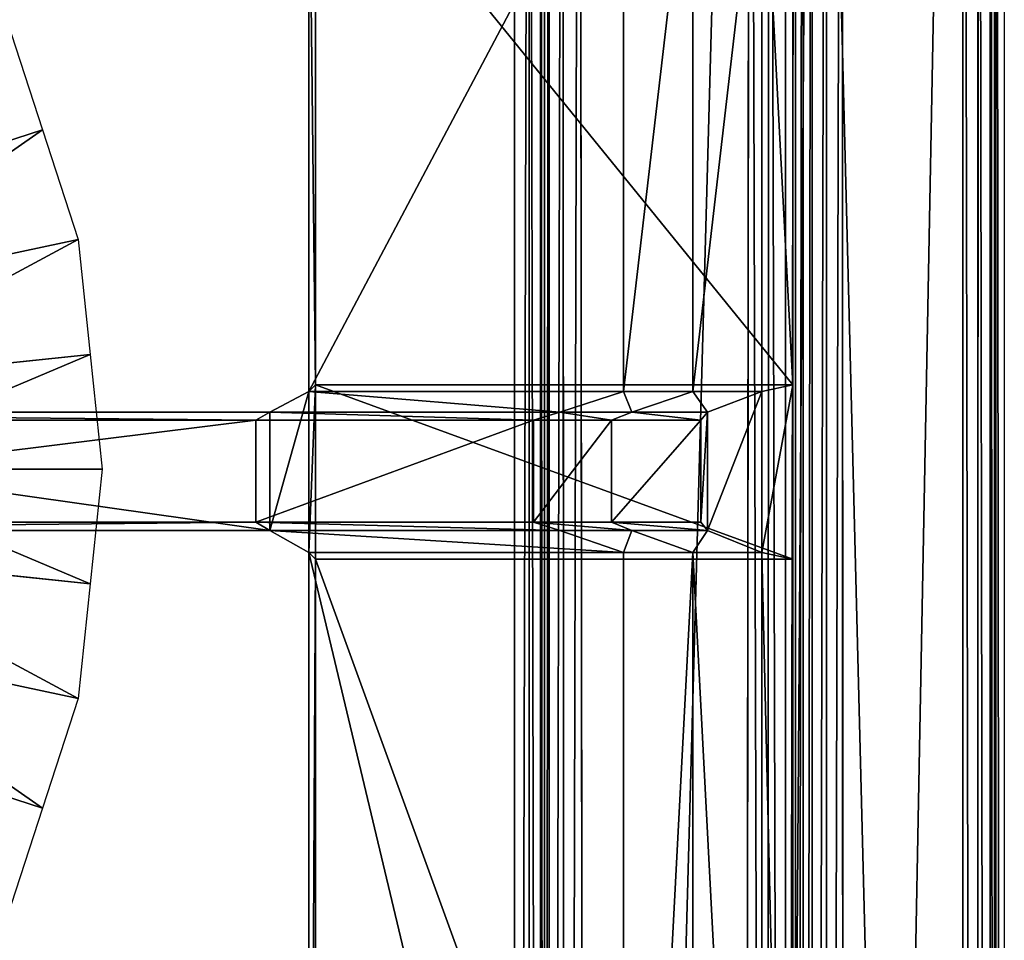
# Model space of a CAD drawing. Extents: x 0 to 22.9, y 0 to 20.5.
# Tile 229 of 233: x 20.3 to 22.9, y 13.7 to 16.2. Entities that reach past the tile are written whole.
import ezdxf

# ---------------------------------------------------------------- set-up
doc = ezdxf.new("R2010")
doc.units = 0
doc.header["$MEASUREMENT"] = 0
doc.layers.get('0').update_dxf_attribs({"color": 13, "linetype": 'CONTINUOUS'})
for name, color, linetype in [('CAST_IRON_-_PLATES_4', 27, 'CONTINUOUS'), ('GALVANIZED_METAL', 252, 'CONTINUOUS'), ('STAINLESS_STEEL', 251, 'CONTINUOUS')]:
    doc.layers.add(name, color=color, linetype=linetype)

# ---------------------------------------------------------------- blocks, each defined once
blk = doc.blocks.new('NGM5458UC_TRADECAD_DXF')
at = {"layer": 'CAST_IRON_-_PLATES_4', "color": 0}
for p, q in [((21.0792, 15.1693, 2.5028), (21.0792, 16.7585, 2.5028)), ((21.0792, 15.1693, 2.5028), (21.0792, 16.7585, 2.5028)), ((21.0968, 15.1868, 2.2817), (21.0968, 16.7585, 2.2817)), ((21.0968, 15.1868, 2.2817), (21.0968, 16.7585, 2.2817)), ((21.9207, 16.7585, 2.5028), (21.9207, 15.1693, 2.5028)), ((21.9207, 16.7585, 2.5028), (21.9207, 15.1693, 2.5028)), ((22.1055, 16.7585, 2.4874), (22.1055, 15.1693, 2.4874)), ((22.1055, 16.7585, 2.4874), (22.1055, 15.1693, 2.4874)), ((22.2902, 15.1693, 2.4399), (22.2902, 16.7585, 2.4399)), ((22.2902, 15.1693, 2.4399), (22.2902, 16.7585, 2.4399)), ((22.3732, 16.7585, 2.2817), (22.3732, 15.1868, 2.2817)), ((22.3732, 16.7585, 2.2817), (22.3732, 15.1868, 2.2817)), ((21.0792, 15.1693, 2.5028), (20.9745, 15.114, 3.6679)), ((21.0792, 15.1693, 2.5028), (20.9745, 15.114, 3.6679)), ((21.0792, 15.1693, 2.5028), (21.0968, 15.1868, 2.2817)), ((21.0792, 15.1693, 2.5028), (21.0968, 15.1868, 2.2817)), ((21.9207, 15.1693, 2.5028), (21.0792, 15.1693, 2.5028)), ((21.0792, 14.7387, 2.5028), (21.0792, 15.1693, 2.5028)), ((21.9207, 15.1693, 2.5028), (21.0792, 15.1693, 2.5028)), ((21.0792, 14.7387, 2.5028), (21.0792, 15.1693, 2.5028)), ((21.0968, 14.7215, 2.2817), (21.0968, 15.1868, 2.2817)), ((21.0968, 15.1868, 2.2817), (22.3732, 15.1868, 2.2817)), ((21.0968, 15.1868, 2.2817), (22.3732, 15.1868, 2.2817)), ((21.0968, 14.7215, 2.2817), (21.0968, 15.1868, 2.2817)), ((21.75, 15.114, 3.6679), (21.9207, 15.1693, 2.5028)), ((21.75, 15.114, 3.6679), (21.9207, 15.1693, 2.5028)), ((21.9207, 15.1693, 2.5028), (22.1055, 15.1693, 2.4874)), ((21.9207, 15.1693, 2.5028), (22.1055, 15.1693, 2.4874)), ((22.1055, 15.1693, 2.4874), (21.9424, 15.114, 3.6679)), ((22.1055, 15.1693, 2.4874), (21.9424, 15.114, 3.6679)), ((22.1055, 15.1693, 2.4874), (22.2902, 15.1693, 2.4399)), ((22.1055, 15.1693, 2.4874), (22.2902, 15.1693, 2.4399)), ((22.2902, 15.1693, 2.4399), (22.1449, 15.114, 3.6679)), ((22.2902, 15.1693, 2.4399), (22.1449, 15.114, 3.6679)), ((22.3732, 15.1868, 2.2817), (22.2902, 15.1693, 2.4399)), ((22.3732, 15.1868, 2.2817), (22.2902, 15.1693, 2.4399)), ((22.2902, 15.1693, 2.4399), (22.2902, 14.7387, 2.4399)), ((22.2902, 15.1693, 2.4399), (22.2902, 14.7387, 2.4399)), ((22.3732, 15.1868, 2.2817), (22.3732, 14.7215, 2.2817)), ((22.3732, 15.1868, 2.2817), (22.3732, 14.7215, 2.2817)), ((18.7403, 15.114, 3.7472), (20.9745, 15.114, 3.6679)), ((18.7403, 15.114, 3.7472), (20.9745, 15.114, 3.6679)), ((20.9745, 15.114, 3.6679), (20.9374, 15.0926, 4.0797)), ((20.9745, 15.114, 3.6679), (20.9374, 15.0926, 4.0797)), ((20.9745, 15.114, 3.6679), (20.9745, 14.7982, 3.6679)), ((20.9745, 15.114, 3.6679), (21.75, 15.114, 3.6679)), ((20.9745, 15.114, 3.6679), (21.75, 15.114, 3.6679)), ((20.9745, 15.114, 3.6679), (20.9745, 14.7982, 3.6679)), ((21.6798, 15.0926, 4.0797), (21.75, 15.114, 3.6679)), ((21.6798, 15.0926, 4.0797), (21.75, 15.114, 3.6679)), ((21.75, 15.114, 3.6679), (21.9424, 15.114, 3.6679)), ((21.75, 15.114, 3.6679), (21.9424, 15.114, 3.6679)), ((21.9424, 15.114, 3.6679), (21.8883, 15.0926, 4.0797)), ((21.9424, 15.114, 3.6679), (21.8883, 15.0926, 4.0797)), ((22.1449, 15.114, 3.6679), (21.9424, 15.114, 3.6679)), ((22.1449, 15.114, 3.6679), (21.9424, 15.114, 3.6679)), ((22.1449, 15.114, 3.6679), (22.1269, 15.0926, 4.0797)), ((22.1449, 15.114, 3.6679), (22.1269, 15.0926, 4.0797)), ((22.1449, 14.7982, 3.6679), (22.1449, 15.114, 3.6679)), ((22.1449, 14.7982, 3.6679), (22.1449, 15.114, 3.6679)), ((20.9374, 15.0926, 4.0797), (18.7403, 15.0926, 4.0797)), ((20.9374, 15.0926, 4.0797), (18.7403, 15.0926, 4.0797)), ((20.9374, 14.8198, 4.0797), (20.9374, 15.0926, 4.0797)), ((20.9374, 15.0926, 4.0797), (21.6798, 15.0926, 4.0797)), ((20.9374, 14.8198, 4.0797), (20.9374, 15.0926, 4.0797)), ((20.9374, 15.0926, 4.0797), (21.6798, 15.0926, 4.0797)), ((21.8883, 15.0926, 4.0797), (21.6798, 15.0926, 4.0797)), ((21.6798, 15.0926, 4.0797), (21.6798, 14.8198, 4.0797)), ((21.6798, 15.0926, 4.0797), (21.6798, 14.8198, 4.0797)), ((21.8883, 15.0926, 4.0797), (21.6798, 15.0926, 4.0797)), ((22.1269, 15.0926, 4.0797), (21.8883, 15.0926, 4.0797)), ((21.8883, 14.8198, 4.0797), (21.8883, 15.0926, 4.0797)), ((22.1269, 15.0926, 4.0797), (21.8883, 15.0926, 4.0797)), ((21.8883, 14.8198, 4.0797), (21.8883, 15.0926, 4.0797)), ((22.1269, 15.0926, 4.0797), (22.1269, 14.8198, 4.0797)), ((22.1269, 15.0926, 4.0797), (22.1269, 14.8198, 4.0797)), ((20.9374, 14.8198, 4.0797), (18.7403, 14.8198, 4.0797)), ((20.9374, 14.8198, 4.0797), (18.7403, 14.8198, 4.0797)), ((20.9745, 14.7982, 3.6679), (18.7403, 14.7982, 3.7472)), ((20.9745, 14.7982, 3.6679), (18.7403, 14.7982, 3.7472)), ((21.6798, 14.8198, 4.0797), (20.9374, 14.8198, 4.0797)), ((21.6798, 14.8198, 4.0797), (20.9374, 14.8198, 4.0797)), ((20.9745, 14.7982, 3.6679), (20.9374, 14.8198, 4.0797)), ((20.9745, 14.7982, 3.6679), (20.9374, 14.8198, 4.0797)), ((21.75, 14.7982, 3.6679), (20.9745, 14.7982, 3.6679)), ((20.9745, 14.7982, 3.6679), (21.0792, 14.7387, 2.5028)), ((21.75, 14.7982, 3.6679), (20.9745, 14.7982, 3.6679)), ((20.9745, 14.7982, 3.6679), (21.0792, 14.7387, 2.5028)), ((21.75, 14.7982, 3.6679), (21.6798, 14.8198, 4.0797)), ((21.6798, 14.8198, 4.0797), (21.8883, 14.8198, 4.0797)), ((21.75, 14.7982, 3.6679), (21.6798, 14.8198, 4.0797)), ((21.6798, 14.8198, 4.0797), (21.8883, 14.8198, 4.0797)), ((21.9207, 14.7387, 2.5028), (21.75, 14.7982, 3.6679)), ((21.75, 14.7982, 3.6679), (21.9424, 14.7982, 3.6679)), ((21.75, 14.7982, 3.6679), (21.9424, 14.7982, 3.6679)), ((21.9207, 14.7387, 2.5028), (21.75, 14.7982, 3.6679)), ((21.8883, 14.8198, 4.0797), (21.9424, 14.7982, 3.6679)), ((21.8883, 14.8198, 4.0797), (21.9424, 14.7982, 3.6679)), ((21.8883, 14.8198, 4.0797), (22.1269, 14.8198, 4.0797)), ((21.8883, 14.8198, 4.0797), (22.1269, 14.8198, 4.0797)), ((21.9424, 14.7982, 3.6679), (22.1055, 14.7387, 2.4874)), ((21.9424, 14.7982, 3.6679), (22.1055, 14.7387, 2.4874)), ((21.9424, 14.7982, 3.6679), (22.1449, 14.7982, 3.6679)), ((21.9424, 14.7982, 3.6679), (22.1449, 14.7982, 3.6679)), ((22.1269, 14.8198, 4.0797), (22.1449, 14.7982, 3.6679)), ((22.1269, 14.8198, 4.0797), (22.1449, 14.7982, 3.6679)), ((22.1449, 14.7982, 3.6679), (22.2902, 14.7387, 2.4399)), ((22.1449, 14.7982, 3.6679), (22.2902, 14.7387, 2.4399)), ((21.0792, 14.7387, 2.5028), (21.0784, 11.2139, 2.5028)), ((21.0792, 14.7387, 2.5028), (21.0784, 11.2139, 2.5028)), ((21.0968, 14.7215, 2.2817), (21.0792, 14.7387, 2.5028)), ((21.9207, 14.7387, 2.5028), (21.0792, 14.7387, 2.5028)), ((21.9207, 14.7387, 2.5028), (21.0792, 14.7387, 2.5028)), ((21.0968, 14.7215, 2.2817), (21.0792, 14.7387, 2.5028)), ((21.0965, 11.2139, 2.2817), (21.0968, 14.7215, 2.2817)), ((21.0965, 11.2139, 2.2817), (21.0968, 14.7215, 2.2817)), ((22.3732, 14.7215, 2.2817), (21.0968, 14.7215, 2.2817)), ((22.3732, 14.7215, 2.2817), (21.0968, 14.7215, 2.2817)), ((22.1055, 14.7387, 2.4874), (21.9207, 14.7387, 2.5028)), ((21.9207, 11.2139, 2.5028), (21.9207, 14.7387, 2.5028)), ((22.1055, 14.7387, 2.4874), (21.9207, 14.7387, 2.5028)), ((21.9207, 11.2139, 2.5028), (21.9207, 14.7387, 2.5028)), ((22.1055, 14.7387, 2.4874), (22.1053, 11.2139, 2.4874)), ((22.1055, 14.7387, 2.4874), (22.1053, 11.2139, 2.4874)), ((22.1055, 14.7387, 2.4874), (22.2902, 14.7387, 2.4399)), ((22.1055, 14.7387, 2.4874), (22.2902, 14.7387, 2.4399)), ((22.2902, 14.7387, 2.4399), (22.2899, 11.2139, 2.4399)), ((22.2902, 14.7387, 2.4399), (22.2899, 11.2139, 2.4399)), ((22.2902, 14.7387, 2.4399), (22.3732, 14.7215, 2.2817)), ((22.2902, 14.7387, 2.4399), (22.3732, 14.7215, 2.2817)), ((22.3732, 11.2139, 2.2817), (22.3732, 14.7215, 2.2817)), ((22.3732, 11.2139, 2.2817), (22.3732, 14.7215, 2.2817))]:
    blk.add_line(p, q, dxfattribs=at)
at = {"layer": 'GALVANIZED_METAL', "color": 0}
for p, q in [((22.9128, 0.0364, 1.7247), (22.9128, 20.4342, 1.7247)), ((22.4248, 0.1828, 1.7247), (22.4248, 19.2802, 1.7247)), ((22.4248, 0.1828, 1.7247), (22.4248, 19.2802, 1.7247)), ((22.2899, 0.579), (22.2899, 18.884)), ((22.2899, 0.579), (22.2899, 18.884))]:
    blk.add_line(p, q, dxfattribs=at)
at = {"layer": 'STAINLESS_STEEL', "color": 0}
for p, q in [((22.8256, 0.0815, 1.9807), (22.829, 20.3892, 1.9807)), ((22.8256, 0.0815, 1.9807), (22.829, 20.3892, 1.9807)), ((22.8668, 0.0815, 1.9708), (22.8685, 20.3911, 1.9708)), ((22.8668, 0.0815, 1.9708), (22.8685, 20.3911, 1.9708)), ((22.9005, 0.0815, 1.9412), (22.9009, 20.3925, 1.9412)), ((22.9005, 0.0815, 1.9412), (22.9009, 20.3925, 1.9412)), ((22.9156, 0.0815, 1.9017), (22.9156, 20.3929, 1.9017)), ((22.9156, 0.0815, 1.9017), (22.9156, 20.3929, 1.9017)), ((22.9386, 20.3929, 1.7247), (22.9386, 0.0815, 1.7247)), ((22.5053, 20.0352, 1.9807), (22.5087, 3.4716, 1.9807)), ((22.5053, 20.0352, 1.9807), (22.5087, 3.4716, 1.9807)), ((22.4633, 19.954, 1.9899), (22.4633, 3.5181, 1.9893)), ((22.4633, 19.954, 1.9899), (22.4633, 3.5181, 1.9893)), ((22.2581, 19.8825, 2.1848), (22.2412, 3.7167, 2.1848)), ((22.2581, 19.8825, 2.1848), (22.2412, 3.7167, 2.1848)), ((22.3101, 19.8771, 2.1758), (22.3029, 3.6796, 2.1761)), ((22.3101, 19.8771, 2.1758), (22.3029, 3.6796, 2.1761)), ((22.4245, 19.8934, 2.0176), (22.4255, 3.5593, 2.015)), ((22.4245, 19.8934, 2.0176), (22.4255, 3.5593, 2.015)), ((22.3544, 19.8732, 2.1488), (22.352, 3.6444, 2.1503)), ((22.3544, 19.8732, 2.1488), (22.352, 3.6444, 2.1503)), ((22.3796, 3.6176, 2.1119), (22.3803, 19.872, 2.1102)), ((22.3796, 3.6176, 2.1119), (22.3803, 19.872, 2.1102)), ((22.4009, 19.872, 2.0553), (22.4016, 3.5882, 2.0536)), ((22.4009, 19.872, 2.0553), (22.4016, 3.5882, 2.0536)), ((21.8199, 3.9527, 2.1848), (21.803, 19.5478, 2.1848)), ((21.8199, 3.9527, 2.1848), (21.803, 19.5478, 2.1848)), ((21.7656, 4.0221, 2.1746), (21.757, 19.5139, 2.1746)), ((21.7656, 4.0221, 2.1746), (21.757, 19.5139, 2.1746)), ((21.7231, 4.0765, 2.144), (21.7209, 19.4874, 2.144)), ((21.7231, 4.0765, 2.144), (21.7209, 19.4874, 2.144)), ((21.6987, 4.0947, 2.0215), (21.6987, 19.4684, 2.0215)), ((21.6987, 4.0947, 2.0215), (21.6987, 19.4684, 2.0215)), ((21.7089, 19.4786, 2.105), (21.7089, 4.0947, 2.105)), ((21.7089, 4.0947, 2.0604), (21.7089, 19.4786, 2.0604)), ((21.7089, 4.0947, 2.0604), (21.7089, 19.4786, 2.0604)), ((21.7089, 19.4786, 2.105), (21.7089, 4.0947, 2.105)), ((21.6682, 4.0947, 1.9909), (21.6682, 19.4378, 1.9909)), ((21.6682, 4.0947, 1.9909), (21.6682, 19.4378, 1.9909)), ((21.6292, 19.3988, 1.9807), (21.6292, 4.0947, 1.9807)), ((21.6292, 19.3988, 1.9807), (21.6292, 4.0947, 1.9807)), ((20.2716, 16.1615, 1.9943), (20.3668, 15.8683, 1.9943)), ((20.3668, 15.8683, 1.9943), (19.6505, 15.6356, 2.3976)), ((20.3668, 15.8683, 1.9943), (19.6505, 15.6356, 2.3976)), ((20.3668, 15.8683, 1.9943), (20.4621, 15.5751, 1.9943)), ((20.4621, 15.5751, 1.9943), (19.7213, 15.4177, 2.3976)), ((20.4621, 15.5751, 1.9943), (19.7213, 15.4177, 2.3976)), ((20.4621, 15.5751, 1.9943), (20.4943, 15.2686, 1.9943)), ((20.4943, 15.2686, 1.9943), (19.7453, 15.1899, 2.3976)), ((20.4943, 15.2686, 1.9943), (19.7453, 15.1899, 2.3976)), ((20.4943, 15.2686, 1.9943), (20.5265, 14.962, 1.9943)), ((19.7692, 14.962, 2.3976), (20.5265, 14.962, 1.9943)), ((19.7692, 14.962, 2.3976), (20.5265, 14.962, 1.9943)), ((20.5265, 14.962, 1.9943), (20.4943, 14.6555, 1.9943)), ((19.7453, 14.7342, 2.3976), (20.4943, 14.6555, 1.9943)), ((19.7453, 14.7342, 2.3976), (20.4943, 14.6555, 1.9943)), ((20.4943, 14.6555, 1.9943), (20.4621, 14.3489, 1.9943)), ((20.4621, 14.3489, 1.9943), (19.7213, 14.5064, 2.3976)), ((20.4621, 14.3489, 1.9943), (19.7213, 14.5064, 2.3976)), ((20.4621, 14.3489, 1.9943), (20.3668, 14.0558, 1.9943)), ((19.6505, 14.2885, 2.3976), (20.3668, 14.0558, 1.9943)), ((19.6505, 14.2885, 2.3976), (20.3668, 14.0558, 1.9943)), ((20.3668, 14.0558, 1.9943), (20.2716, 13.7626, 1.9943))]:
    blk.add_line(p, q, dxfattribs=at)
at = {"layer": 'CAST_IRON_-_PLATES_4', "color": 0}
mesh = blk.add_polyface(dxfattribs=at)
corners = [(21.9207, 16.7585, 2.5028), (21.0792, 15.1693, 2.5028), (21.0792, 16.7585, 2.5028), (21.9207, 15.1693, 2.5028)]
mesh.append_faces([[corners[k] for k in face] for face in [(0, 1, 2), (1, 0, 3)]], dxfattribs={"vtx0": -1, "color": 0})
mesh = blk.add_polyface(dxfattribs=at)
corners = [(21.0968, 15.1868, 2.2817), (21.0792, 16.7585, 2.5028), (21.0792, 15.1693, 2.5028), (21.0968, 16.7585, 2.2817)]
mesh.append_faces([[corners[k] for k in face] for face in [(0, 1, 2), (1, 0, 3)]], dxfattribs={"vtx0": -1, "color": 0})
mesh = blk.add_polyface(dxfattribs=at)
corners = [(22.3732, 15.1868, 2.2817), (21.0968, 16.7585, 2.2817), (21.0968, 15.1868, 2.2817), (22.3732, 16.7585, 2.2817)]
mesh.append_faces([[corners[k] for k in face] for face in [(0, 1, 2), (1, 0, 3)]], dxfattribs={"vtx0": -1, "color": 0})
mesh = blk.add_polyface(dxfattribs=at)
corners = [(22.1055, 16.7585, 2.4874), (21.9207, 15.1693, 2.5028), (21.9207, 16.7585, 2.5028), (22.1055, 15.1693, 2.4874)]
mesh.append_faces([[corners[k] for k in face] for face in [(0, 1, 2), (1, 0, 3)]], dxfattribs={"vtx0": -1, "color": 0})
mesh = blk.add_polyface(dxfattribs=at)
corners = [(22.2902, 16.7585, 2.4399), (22.1055, 15.1693, 2.4874), (22.1055, 16.7585, 2.4874), (22.2902, 15.1693, 2.4399)]
mesh.append_faces([[corners[k] for k in face] for face in [(0, 1, 2), (1, 0, 3)]], dxfattribs={"vtx0": -1, "color": 0})
mesh = blk.add_polyface(dxfattribs=at)
corners = [(22.2902, 16.7585, 2.4399), (22.3732, 15.1868, 2.2817), (22.2902, 15.1693, 2.4399), (22.3732, 16.7585, 2.2817)]
mesh.append_faces([[corners[k] for k in face] for face in [(0, 1, 2), (1, 0, 3)]], dxfattribs={"vtx0": -1, "color": 0})
mesh = blk.add_polyface(dxfattribs=at)
corners = [(21.0792, 15.1693, 2.5028), (20.9745, 14.7982, 3.6679), (21.0792, 14.7387, 2.5028), (20.9745, 15.114, 3.6679)]
mesh.append_faces([[corners[k] for k in face] for face in [(0, 1, 2), (1, 0, 3)]], dxfattribs={"vtx0": -1, "color": 0})
mesh = blk.add_polyface(dxfattribs=at)
corners = [(21.75, 15.114, 3.6679), (21.0792, 15.1693, 2.5028), (21.9207, 15.1693, 2.5028), (20.9745, 15.114, 3.6679)]
mesh.append_faces([[corners[k] for k in face] for face in [(0, 1, 2), (1, 0, 3)]], dxfattribs={"vtx0": -1, "color": 0})
mesh = blk.add_polyface(dxfattribs=at)
corners = [(21.0968, 15.1868, 2.2817), (21.0792, 14.7387, 2.5028), (21.0968, 14.7215, 2.2817), (21.0792, 15.1693, 2.5028)]
mesh.append_faces([[corners[k] for k in face] for face in [(0, 1, 2), (1, 0, 3)]], dxfattribs={"vtx0": -1, "color": 0})
mesh = blk.add_polyface(dxfattribs=at)
corners = [(22.3732, 14.7215, 2.2817), (21.0968, 15.1868, 2.2817), (21.0968, 14.7215, 2.2817), (22.3732, 15.1868, 2.2817)]
mesh.append_faces([[corners[k] for k in face] for face in [(0, 1, 2), (1, 0, 3)]], dxfattribs={"vtx0": -1, "color": 0})
mesh = blk.add_polyface(dxfattribs=at)
corners = [(21.9424, 15.114, 3.6679), (21.9207, 15.1693, 2.5028), (22.1055, 15.1693, 2.4874), (21.75, 15.114, 3.6679)]
mesh.append_faces([[corners[k] for k in face] for face in [(0, 1, 2), (1, 0, 3)]], dxfattribs={"vtx0": -1, "color": 0})
mesh = blk.add_polyface(dxfattribs=at)
corners = [(22.1449, 15.114, 3.6679), (22.1055, 15.1693, 2.4874), (22.2902, 15.1693, 2.4399), (21.9424, 15.114, 3.6679)]
mesh.append_faces([[corners[k] for k in face] for face in [(0, 1, 2), (1, 0, 3)]], dxfattribs={"vtx0": -1, "color": 0})
mesh = blk.add_polyface(dxfattribs=at)
corners = [(22.1449, 14.7982, 3.6679), (22.2902, 15.1693, 2.4399), (22.2902, 14.7387, 2.4399), (22.1449, 15.114, 3.6679)]
mesh.append_faces([[corners[k] for k in face] for face in [(0, 1, 2), (1, 0, 3)]], dxfattribs={"vtx0": -1, "color": 0})
mesh = blk.add_polyface(dxfattribs=at)
corners = [(22.2902, 14.7387, 2.4399), (22.3732, 15.1868, 2.2817), (22.3732, 14.7215, 2.2817), (22.2902, 15.1693, 2.4399)]
mesh.append_faces([[corners[k] for k in face] for face in [(0, 1, 2), (1, 0, 3)]], dxfattribs={"vtx0": -1, "color": 0})
mesh = blk.add_polyface(dxfattribs=at)
corners = [(20.9745, 14.7982, 3.6679), (18.7403, 15.114, 3.7472), (18.7403, 14.7982, 3.7472), (20.9745, 15.114, 3.6679)]
mesh.append_faces([[corners[k] for k in face] for face in [(0, 1, 2), (1, 0, 3)]], dxfattribs={"vtx0": -1, "color": 0})
mesh = blk.add_polyface(dxfattribs=at)
corners = [(20.9374, 15.0926, 4.0797), (18.7403, 15.114, 3.7472), (20.9745, 15.114, 3.6679)]
mesh.append_faces([[corners[k] for k in face] for face in [(0, 1, 2)]], dxfattribs={"color": 0})
mesh = blk.add_polyface(dxfattribs=at)
corners = [(18.7403, 15.0926, 4.0797), (18.7403, 15.114, 3.7472), (20.9374, 15.0926, 4.0797)]
mesh.append_faces([[corners[k] for k in face] for face in [(0, 1, 2)]], dxfattribs={"color": 0})
mesh = blk.add_polyface(dxfattribs=at)
corners = [(21.6798, 15.0926, 4.0797), (20.9745, 15.114, 3.6679), (21.75, 15.114, 3.6679), (20.9374, 15.0926, 4.0797)]
mesh.append_faces([[corners[k] for k in face] for face in [(0, 1, 2), (1, 0, 3)]], dxfattribs={"vtx0": -1, "color": 0})
mesh = blk.add_polyface(dxfattribs=at)
corners = [(21.8883, 15.0926, 4.0797), (21.75, 15.114, 3.6679), (21.9424, 15.114, 3.6679), (21.6798, 15.0926, 4.0797)]
mesh.append_faces([[corners[k] for k in face] for face in [(0, 1, 2), (1, 0, 3)]], dxfattribs={"vtx0": -1, "color": 0})
mesh = blk.add_polyface(dxfattribs=at)
corners = [(22.1269, 15.0926, 4.0797), (21.9424, 15.114, 3.6679), (22.1449, 15.114, 3.6679), (21.8883, 15.0926, 4.0797)]
mesh.append_faces([[corners[k] for k in face] for face in [(0, 1, 2), (1, 0, 3)]], dxfattribs={"vtx0": -1, "color": 0})
mesh = blk.add_polyface(dxfattribs=at)
corners = [(22.1269, 14.8198, 4.0797), (22.1449, 15.114, 3.6679), (22.1449, 14.7982, 3.6679), (22.1269, 15.0926, 4.0797)]
mesh.append_faces([[corners[k] for k in face] for face in [(0, 1, 2), (1, 0, 3)]], dxfattribs={"vtx0": -1, "color": 0})
mesh = blk.add_polyface(dxfattribs=at)
corners = [(20.9374, 15.0926, 4.0797), (18.7403, 14.8198, 4.0797), (18.7403, 15.0926, 4.0797), (20.9374, 14.8198, 4.0797)]
mesh.append_faces([[corners[k] for k in face] for face in [(0, 1, 2), (1, 0, 3)]], dxfattribs={"vtx0": -1, "color": 0})
mesh = blk.add_polyface(dxfattribs=at)
corners = [(21.6798, 15.0926, 4.0797), (20.9374, 14.8198, 4.0797), (20.9374, 15.0926, 4.0797), (21.6798, 14.8198, 4.0797)]
mesh.append_faces([[corners[k] for k in face] for face in [(0, 1, 2), (1, 0, 3)]], dxfattribs={"vtx0": -1, "color": 0})
mesh = blk.add_polyface(dxfattribs=at)
corners = [(21.8883, 15.0926, 4.0797), (21.6798, 14.8198, 4.0797), (21.6798, 15.0926, 4.0797), (21.8883, 14.8198, 4.0797)]
mesh.append_faces([[corners[k] for k in face] for face in [(0, 1, 2), (1, 0, 3)]], dxfattribs={"vtx0": -1, "color": 0})
mesh = blk.add_polyface(dxfattribs=at)
corners = [(22.1269, 15.0926, 4.0797), (21.8883, 14.8198, 4.0797), (21.8883, 15.0926, 4.0797), (22.1269, 14.8198, 4.0797)]
mesh.append_faces([[corners[k] for k in face] for face in [(0, 1, 2), (1, 0, 3)]], dxfattribs={"vtx0": -1, "color": 0})
mesh = blk.add_polyface(dxfattribs=at)
corners = [(20.9374, 14.8198, 4.0797), (20.9745, 14.7982, 3.6679), (18.7403, 14.7982, 3.7472)]
mesh.append_faces([[corners[k] for k in face] for face in [(0, 1, 2)]], dxfattribs={"color": 0})
mesh = blk.add_polyface(dxfattribs=at)
corners = [(20.9374, 14.8198, 4.0797), (18.7403, 14.7982, 3.7472), (18.7403, 14.8198, 4.0797)]
mesh.append_faces([[corners[k] for k in face] for face in [(0, 1, 2)]], dxfattribs={"color": 0})
mesh = blk.add_polyface(dxfattribs=at)
corners = [(20.9374, 14.8198, 4.0797), (21.75, 14.7982, 3.6679), (20.9745, 14.7982, 3.6679), (21.6798, 14.8198, 4.0797)]
mesh.append_faces([[corners[k] for k in face] for face in [(0, 1, 2), (1, 0, 3)]], dxfattribs={"vtx0": -1, "color": 0})
mesh = blk.add_polyface(dxfattribs=at)
corners = [(20.9745, 14.7982, 3.6679), (21.9207, 14.7387, 2.5028), (21.0792, 14.7387, 2.5028), (21.75, 14.7982, 3.6679)]
mesh.append_faces([[corners[k] for k in face] for face in [(0, 1, 2), (1, 0, 3)]], dxfattribs={"vtx0": -1, "color": 0})
mesh = blk.add_polyface(dxfattribs=at)
corners = [(21.6798, 14.8198, 4.0797), (21.9424, 14.7982, 3.6679), (21.75, 14.7982, 3.6679), (21.8883, 14.8198, 4.0797)]
mesh.append_faces([[corners[k] for k in face] for face in [(0, 1, 2), (1, 0, 3)]], dxfattribs={"vtx0": -1, "color": 0})
mesh = blk.add_polyface(dxfattribs=at)
corners = [(21.9207, 14.7387, 2.5028), (21.9424, 14.7982, 3.6679), (22.1055, 14.7387, 2.4874), (21.75, 14.7982, 3.6679)]
mesh.append_faces([[corners[k] for k in face] for face in [(0, 1, 2), (1, 0, 3)]], dxfattribs={"vtx0": -1, "color": 0})
mesh = blk.add_polyface(dxfattribs=at)
corners = [(21.8883, 14.8198, 4.0797), (22.1449, 14.7982, 3.6679), (21.9424, 14.7982, 3.6679), (22.1269, 14.8198, 4.0797)]
mesh.append_faces([[corners[k] for k in face] for face in [(0, 1, 2), (1, 0, 3)]], dxfattribs={"vtx0": -1, "color": 0})
mesh = blk.add_polyface(dxfattribs=at)
corners = [(22.1055, 14.7387, 2.4874), (22.1449, 14.7982, 3.6679), (22.2902, 14.7387, 2.4399), (21.9424, 14.7982, 3.6679)]
mesh.append_faces([[corners[k] for k in face] for face in [(0, 1, 2), (1, 0, 3)]], dxfattribs={"vtx0": -1, "color": 0})
mesh = blk.add_polyface(dxfattribs=at)
corners = [(21.0968, 14.7215, 2.2817), (21.0784, 11.2139, 2.5028), (21.0965, 11.2139, 2.2817), (21.0792, 14.7387, 2.5028)]
mesh.append_faces([[corners[k] for k in face] for face in [(0, 1, 2), (1, 0, 3)]], dxfattribs={"vtx0": -1, "color": 0})
mesh = blk.add_polyface(dxfattribs=at)
corners = [(21.0792, 14.7387, 2.5028), (21.9207, 11.2139, 2.5028), (21.0784, 11.2139, 2.5028), (21.9207, 14.7387, 2.5028)]
mesh.append_faces([[corners[k] for k in face] for face in [(0, 1, 2), (1, 0, 3)]], dxfattribs={"vtx0": -1, "color": 0})
mesh = blk.add_polyface(dxfattribs=at)
corners = [(22.3732, 11.2139, 2.2817), (21.0968, 14.7215, 2.2817), (21.0965, 11.2139, 2.2817), (22.3732, 14.7215, 2.2817)]
mesh.append_faces([[corners[k] for k in face] for face in [(0, 1, 2), (1, 0, 3)]], dxfattribs={"vtx0": -1, "color": 0})
mesh = blk.add_polyface(dxfattribs=at)
corners = [(22.1055, 14.7387, 2.4874), (21.9207, 11.2139, 2.5028), (21.9207, 14.7387, 2.5028), (22.1053, 11.2139, 2.4874)]
mesh.append_faces([[corners[k] for k in face] for face in [(0, 1, 2), (1, 0, 3)]], dxfattribs={"vtx0": -1, "color": 0})
mesh = blk.add_polyface(dxfattribs=at)
corners = [(22.1055, 14.7387, 2.4874), (22.2899, 11.2139, 2.4399), (22.1053, 11.2139, 2.4874), (22.2902, 14.7387, 2.4399)]
mesh.append_faces([[corners[k] for k in face] for face in [(0, 1, 2), (1, 0, 3)]], dxfattribs={"vtx0": -1, "color": 0})
mesh = blk.add_polyface(dxfattribs=at)
corners = [(22.2902, 14.7387, 2.4399), (22.3732, 11.2139, 2.2817), (22.2899, 11.2139, 2.4399), (22.3732, 14.7215, 2.2817)]
mesh.append_faces([[corners[k] for k in face] for face in [(0, 1, 2), (1, 0, 3)]], dxfattribs={"vtx0": -1, "color": 0})
at = {"layer": 'GALVANIZED_METAL', "color": 0}
mesh = blk.add_polyface(dxfattribs=at)
corners = [(22.9128, 0.0364, 1.7247), (22.4248, 19.2802, 1.7247), (22.4248, 0.1828, 1.7247), (22.9128, 20.4342, 1.7247)]
mesh.append_faces([[corners[k] for k in face] for face in [(0, 1, 2), (1, 0, 3)]], dxfattribs={"vtx0": -1, "color": 0})
mesh = blk.add_polyface(dxfattribs=at)
corners = [(22.4248, 19.2802, 1.7247), (22.2899, 0.579), (22.4248, 0.1828, 1.7247), (22.2899, 18.884)]
mesh.append_faces([[corners[k] for k in face] for face in [(0, 1, 2), (1, 0, 3)]], dxfattribs={"vtx0": -1, "color": 0})
mesh = blk.add_polyface(dxfattribs=at)
corners = [(22.2899, 0.579), (0.6671, 18.884), (0.6671, 0.9145), (22.2899, 18.884)]
mesh.append_faces([[corners[k] for k in face] for face in [(0, 1, 2), (1, 0, 3)]], dxfattribs={"vtx0": -1, "color": 0})
at = {"layer": 'STAINLESS_STEEL', "color": 0}
mesh = blk.add_polyface(dxfattribs=at)
corners = [(22.829, 20.3892, 1.9807), (22.5087, 3.4716, 1.9807), (22.5053, 20.0352, 1.9807), (22.8256, 0.0815, 1.9807)]
mesh.append_faces([[corners[k] for k in face] for face in [(0, 1, 2), (1, 0, 3)]], dxfattribs={"vtx0": -1, "color": 0})
mesh = blk.add_polyface(dxfattribs=at)
corners = [(22.829, 20.3892, 1.9807), (22.8668, 0.0815, 1.9708), (22.8256, 0.0815, 1.9807), (22.8685, 20.3911, 1.9708)]
mesh.append_faces([[corners[k] for k in face] for face in [(0, 1, 2), (1, 0, 3)]], dxfattribs={"vtx0": -1, "color": 0})
mesh = blk.add_polyface(dxfattribs=at)
corners = [(22.8685, 20.3911, 1.9708), (22.9005, 0.0815, 1.9412), (22.8668, 0.0815, 1.9708), (22.9009, 20.3925, 1.9412)]
mesh.append_faces([[corners[k] for k in face] for face in [(0, 1, 2), (1, 0, 3)]], dxfattribs={"vtx0": -1, "color": 0})
mesh = blk.add_polyface(dxfattribs=at)
corners = [(22.9009, 20.3925, 1.9412), (22.9156, 0.0815, 1.9017), (22.9005, 0.0815, 1.9412), (22.9156, 20.3929, 1.9017)]
mesh.append_faces([[corners[k] for k in face] for face in [(0, 1, 2), (1, 0, 3)]], dxfattribs={"vtx0": -1, "color": 0})
mesh = blk.add_polyface(dxfattribs=at)
corners = [(22.9156, 20.3929, 1.9017), (22.9386, 0.0815, 1.7247), (22.9156, 0.0815, 1.9017), (22.9386, 20.3929, 1.7247)]
mesh.append_faces([[corners[k] for k in face] for face in [(0, 1, 2), (1, 0, 3)]], dxfattribs={"vtx0": -1, "color": 0})
mesh = blk.add_polyface(dxfattribs=at)
corners = [(22.5053, 20.0352, 1.9807), (22.4633, 3.5181, 1.9893), (22.4633, 19.954, 1.9899), (22.5087, 3.4716, 1.9807)]
mesh.append_faces([[corners[k] for k in face] for face in [(0, 1, 2), (1, 0, 3)]], dxfattribs={"vtx0": -1, "color": 0})
mesh = blk.add_polyface(dxfattribs=at)
corners = [(22.4633, 19.954, 1.9899), (22.4255, 3.5593, 2.015), (22.4245, 19.8934, 2.0176), (22.4633, 3.5181, 1.9893)]
mesh.append_faces([[corners[k] for k in face] for face in [(0, 1, 2), (1, 0, 3)]], dxfattribs={"vtx0": -1, "color": 0})
mesh = blk.add_polyface(dxfattribs=at)
corners = [(22.2581, 19.8825, 2.1848), (21.8199, 3.9527, 2.1848), (21.803, 19.5478, 2.1848), (22.2412, 3.7167, 2.1848)]
mesh.append_faces([[corners[k] for k in face] for face in [(0, 1, 2), (1, 0, 3)]], dxfattribs={"vtx0": -1, "color": 0})
mesh = blk.add_polyface(dxfattribs=at)
corners = [(22.2581, 19.8825, 2.1848), (22.3029, 3.6796, 2.1761), (22.2412, 3.7167, 2.1848), (22.3101, 19.8771, 2.1758)]
mesh.append_faces([[corners[k] for k in face] for face in [(0, 1, 2), (1, 0, 3)]], dxfattribs={"vtx0": -1, "color": 0})
mesh = blk.add_polyface(dxfattribs=at)
corners = [(22.3101, 19.8771, 2.1758), (22.352, 3.6444, 2.1503), (22.3029, 3.6796, 2.1761), (22.3544, 19.8732, 2.1488)]
mesh.append_faces([[corners[k] for k in face] for face in [(0, 1, 2), (1, 0, 3)]], dxfattribs={"vtx0": -1, "color": 0})
mesh = blk.add_polyface(dxfattribs=at)
corners = [(22.4016, 3.5882, 2.0536), (22.4245, 19.8934, 2.0176), (22.4255, 3.5593, 2.015), (22.4009, 19.872, 2.0553)]
mesh.append_faces([[corners[k] for k in face] for face in [(0, 1, 2), (1, 0, 3)]], dxfattribs={"vtx0": -1, "color": 0})
mesh = blk.add_polyface(dxfattribs=at)
corners = [(22.352, 3.6444, 2.1503), (22.3803, 19.872, 2.1102), (22.3796, 3.6176, 2.1119), (22.3544, 19.8732, 2.1488)]
mesh.append_faces([[corners[k] for k in face] for face in [(0, 1, 2), (1, 0, 3)]], dxfattribs={"vtx0": -1, "color": 0})
mesh = blk.add_polyface(dxfattribs=at)
corners = [(22.3796, 3.6176, 2.1119), (22.4009, 19.872, 2.0553), (22.4016, 3.5882, 2.0536), (22.3803, 19.872, 2.1102)]
mesh.append_faces([[corners[k] for k in face] for face in [(0, 1, 2), (1, 0, 3)]], dxfattribs={"vtx0": -1, "color": 0})
mesh = blk.add_polyface(dxfattribs=at)
corners = [(21.803, 19.5478, 2.1848), (21.7656, 4.0221, 2.1746), (21.757, 19.5139, 2.1746), (21.8199, 3.9527, 2.1848)]
mesh.append_faces([[corners[k] for k in face] for face in [(0, 1, 2), (1, 0, 3)]], dxfattribs={"vtx0": -1, "color": 0})
mesh = blk.add_polyface(dxfattribs=at)
corners = [(21.757, 19.5139, 2.1746), (21.7231, 4.0765, 2.144), (21.7209, 19.4874, 2.144)]
mesh.append_faces([[corners[k] for k in face] for face in [(0, 1, 2)]], dxfattribs={"color": 0})
mesh = blk.add_polyface(dxfattribs=at)
corners = [(21.7656, 4.0221, 2.1746), (21.7231, 4.0765, 2.144), (21.757, 19.5139, 2.1746)]
mesh.append_faces([[corners[k] for k in face] for face in [(0, 1, 2)]], dxfattribs={"color": 0})
mesh = blk.add_polyface(dxfattribs=at)
corners = [(21.7089, 4.0947, 2.105), (21.7209, 19.4874, 2.144), (21.7231, 4.0765, 2.144), (21.7089, 19.4786, 2.105)]
mesh.append_faces([[corners[k] for k in face] for face in [(0, 1, 2), (1, 0, 3)]], dxfattribs={"vtx0": -1, "color": 0})
mesh = blk.add_polyface(dxfattribs=at)
corners = [(21.6682, 19.4378, 1.9909), (21.6987, 4.0947, 2.0215), (21.6682, 4.0947, 1.9909), (21.6987, 19.4684, 2.0215)]
mesh.append_faces([[corners[k] for k in face] for face in [(0, 1, 2), (1, 0, 3)]], dxfattribs={"vtx0": -1, "color": 0})
mesh = blk.add_polyface(dxfattribs=at)
corners = [(21.6987, 19.4684, 2.0215), (21.7089, 4.0947, 2.0604), (21.6987, 4.0947, 2.0215), (21.7089, 19.4786, 2.0604)]
mesh.append_faces([[corners[k] for k in face] for face in [(0, 1, 2), (1, 0, 3)]], dxfattribs={"vtx0": -1, "color": 0})
mesh = blk.add_polyface(dxfattribs=at)
corners = [(21.7089, 19.4786, 2.0604), (21.7089, 4.0947, 2.105), (21.7089, 4.0947, 2.0604), (21.7089, 19.4786, 2.105)]
mesh.append_faces([[corners[k] for k in face] for face in [(0, 1, 2), (1, 0, 3)]], dxfattribs={"vtx0": -1, "color": 0})
mesh = blk.add_polyface(dxfattribs=at)
corners = [(21.6682, 19.4378, 1.9909), (21.6292, 4.0947, 1.9807), (21.6292, 19.3988, 1.9807), (21.6682, 4.0947, 1.9909)]
mesh.append_faces([[corners[k] for k in face] for face in [(0, 1, 2), (1, 0, 3)]], dxfattribs={"vtx0": -1, "color": 0})
mesh = blk.add_polyface(dxfattribs=at)
corners = [(21.6292, 19.3988, 1.9807), (11.9903, 4.6529, 1.9807), (11.9903, 19.3993, 1.9807), (12.5652, 4.0947, 1.9807)]
mesh.append_faces([[corners[k] for k in face] for face in [(0, 1, 2), (1, 0, 3)]], dxfattribs={"vtx0": -1, "color": 0})
mesh = blk.add_polyface(dxfattribs=at)
corners = [(21.6292, 4.0947, 1.9807), (12.5652, 4.0947, 1.9807), (21.6292, 19.3988, 1.9807)]
mesh.append_faces([[corners[k] for k in face] for face in [(0, 1, 2)]], dxfattribs={"color": 0})
mesh = blk.add_polyface(dxfattribs=at)
corners = [(20.2716, 16.1615, 1.9943), (19.6505, 15.6356, 2.3976), (19.5797, 15.8534, 2.3976), (20.3668, 15.8683, 1.9943)]
mesh.append_faces([[corners[k] for k in face] for face in [(0, 1, 2), (1, 0, 3)]], dxfattribs={"vtx0": -1, "color": 0})
mesh = blk.add_polyface(dxfattribs=at)
corners = [(20.3668, 15.8683, 1.9943), (19.7213, 15.4177, 2.3976), (19.6505, 15.6356, 2.3976), (20.4621, 15.5751, 1.9943)]
mesh.append_faces([[corners[k] for k in face] for face in [(0, 1, 2), (1, 0, 3)]], dxfattribs={"vtx0": -1, "color": 0})
mesh = blk.add_polyface(dxfattribs=at)
corners = [(20.4621, 15.5751, 1.9943), (19.7453, 15.1899, 2.3976), (19.7213, 15.4177, 2.3976), (20.4943, 15.2686, 1.9943)]
mesh.append_faces([[corners[k] for k in face] for face in [(0, 1, 2), (1, 0, 3)]], dxfattribs={"vtx0": -1, "color": 0})
mesh = blk.add_polyface(dxfattribs=at)
corners = [(20.4943, 15.2686, 1.9943), (19.7692, 14.962, 2.3976), (19.7453, 15.1899, 2.3976), (20.5265, 14.962, 1.9943)]
mesh.append_faces([[corners[k] for k in face] for face in [(0, 1, 2), (1, 0, 3)]], dxfattribs={"vtx0": -1, "color": 0})
mesh = blk.add_polyface(dxfattribs=at)
corners = [(19.7692, 14.962, 2.3976), (20.4943, 14.6555, 1.9943), (19.7453, 14.7342, 2.3976), (20.5265, 14.962, 1.9943)]
mesh.append_faces([[corners[k] for k in face] for face in [(0, 1, 2), (1, 0, 3)]], dxfattribs={"vtx0": -1, "color": 0})
mesh = blk.add_polyface(dxfattribs=at)
corners = [(19.7453, 14.7342, 2.3976), (20.4621, 14.3489, 1.9943), (19.7213, 14.5064, 2.3976), (20.4943, 14.6555, 1.9943)]
mesh.append_faces([[corners[k] for k in face] for face in [(0, 1, 2), (1, 0, 3)]], dxfattribs={"vtx0": -1, "color": 0})
mesh = blk.add_polyface(dxfattribs=at)
corners = [(19.7213, 14.5064, 2.3976), (20.3668, 14.0558, 1.9943), (19.6505, 14.2885, 2.3976), (20.4621, 14.3489, 1.9943)]
mesh.append_faces([[corners[k] for k in face] for face in [(0, 1, 2), (1, 0, 3)]], dxfattribs={"vtx0": -1, "color": 0})
mesh = blk.add_polyface(dxfattribs=at)
corners = [(19.6505, 14.2885, 2.3976), (20.2716, 13.7626, 1.9943), (19.5797, 14.0706, 2.3976), (20.3668, 14.0558, 1.9943)]
mesh.append_faces([[corners[k] for k in face] for face in [(0, 1, 2), (1, 0, 3)]], dxfattribs={"vtx0": -1, "color": 0})

msp = doc.modelspace()

# ---------------------------------------------------------------- block references
at = {"color": 0}
msp.add_blockref('NGM5458UC_TRADECAD_DXF', (0, 0), dxfattribs=at)

doc.saveas('drawing.dxf')
